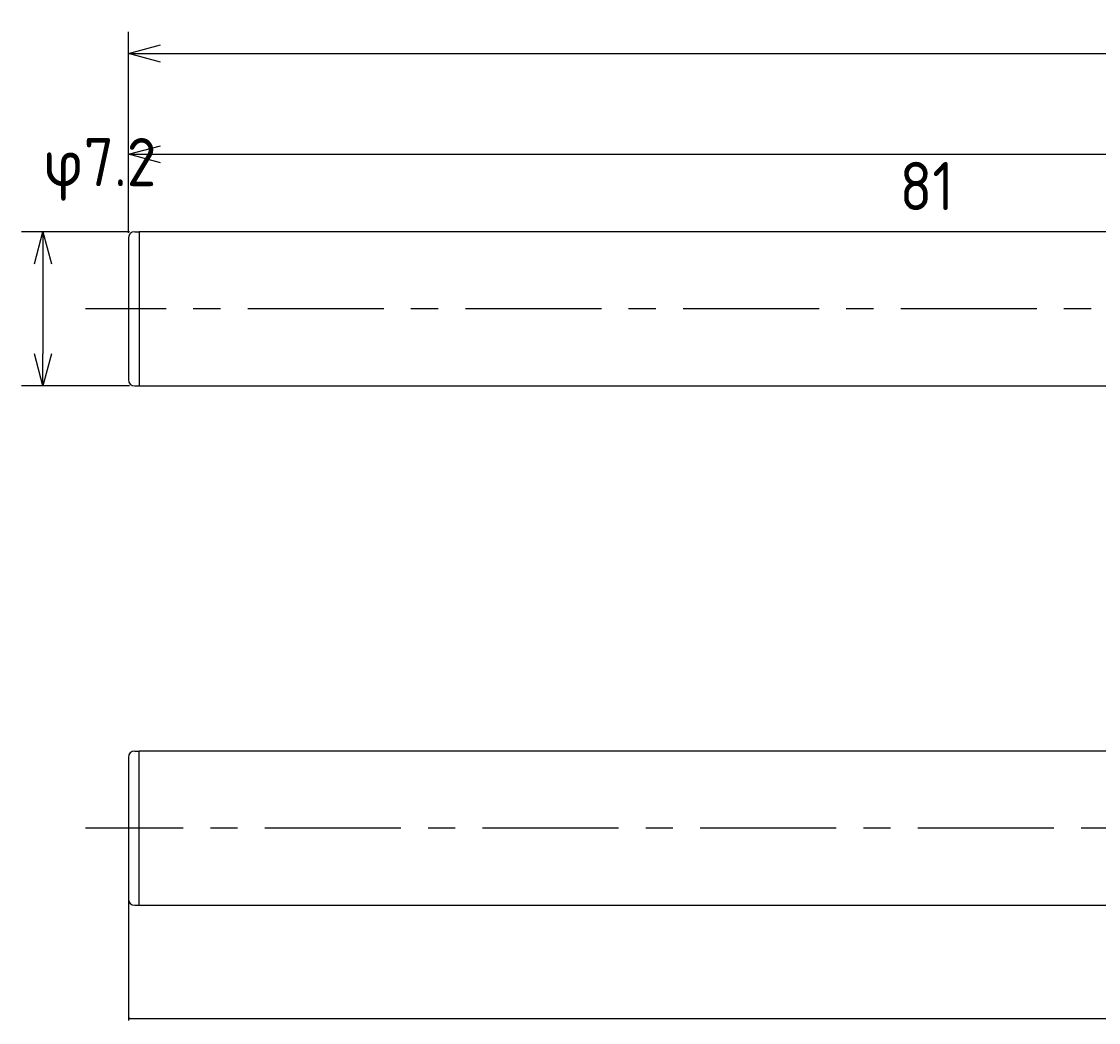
# Model space of a CAD drawing. Extents: x 95 to 250, y 167 to 213.
# Tile 1 of 6: x 95 to 145, y 167 to 213. Entities that reach past the tile are written whole.
import ezdxf

# ---------------------------------------------------------------- set-up
doc = ezdxf.new("R2010")
doc.units = 0
doc.header["$LTSCALE"] = 0.2
doc.linetypes.add('CENTER', pattern=[50.8, 31.75, -6.35, 6.35, -6.35])
doc.layers.get('0').update_dxf_attribs({"linetype": 'CONTINUOUS'})
doc.layers.get('DEFPOINTS').update_dxf_attribs({"linetype": 'CONTINUOUS'})
for name, color, linetype in [('18-0-CON', 3, 'CONTINUOUS'), ('18-2-CEN', 1, 'CENTER'), ('35-0-CON', 7, 'CONTINUOUS')]:
    doc.layers.add(name, color=color, linetype=linetype)
doc.styles.get("Standard").update_dxf_attribs({"font": 'isocp.shx', "bigfont": 'bigfont.shx'})
doc.dimstyles.get("Standard").update_dxf_attribs({"dimtxt": 0.18, "dimasz": 0.18, "dimexe": 0.18, "dimexo": 0.0625, "dimgap": 0.09, "dimtad": 0, "dimtih": 1, "dimtoh": 1, "dimzin": 0, "dimcen": 0.09, "dimazin": 3, "dimtfac": 1, "dimtofl": 0, "dimtmove": 0, "dimatfit": 3})

# ---------------------------------------------------------------- blocks, each defined once
blk = doc.blocks.new('_OPEN30')
at = {"color": 0, "linetype": 'BYBLOCK'}
for p, q in [((-1, 0.268), (0, 0)), ((0, 0), (-1, -0.268)), ((0, 0), (-1, 0))]:
    blk.add_line(p, q, dxfattribs=at)
blk = doc.blocks.new('*D163')
at = {"layer": '18-0-CON', "color": 161}
for p, q in [((100, 203.55), (100, 208.215)), ((181, 203.85), (181, 208.215)), ((101.5, 207.215), (179.5, 207.215))]:
    blk.add_line(p, q, dxfattribs=at)
at = {"layer": 'DEFPOINTS', "color": 0}
for p in [(181, 207.215), (181, 203.6), (100, 203.3)]:
    blk.add_point(p, dxfattribs=at)
at = {"layer": '18-0-CON', "color": 161, "xscale": 1.499999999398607, "yscale": 1.499999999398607, "zscale": 1.499999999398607, "rotation": 180}
blk.add_blockref('_OPEN30', (100, 207.215), dxfattribs=at)
at = {"layer": '18-0-CON', "color": 161, "xscale": 1.499999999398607, "yscale": 1.499999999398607, "zscale": 1.499999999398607}
blk.add_blockref('_OPEN30', (181, 207.215), dxfattribs=at)
at = {"layer": '18-0-CON', "color": 161}
blk.add_text('81', height=2.25, dxfattribs=at).set_placement((136, 204.608))
blk = doc.blocks.new('*D159')
at = {"layer": '18-0-CON', "color": 161}
for p, q in [((100, 203.55), (100, 212.925)), ((242, 200.25), (242, 212.925)), ((101.5, 211.925), (240.5, 211.925))]:
    blk.add_line(p, q, dxfattribs=at)
at = {"layer": 'DEFPOINTS', "color": 0}
for p in [(242, 211.925), (100, 203.3), (242, 200)]:
    blk.add_point(p, dxfattribs=at)
at = {"layer": '18-0-CON', "color": 161, "xscale": 1.499999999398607, "yscale": 1.499999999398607, "zscale": 1.499999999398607, "rotation": 180}
blk.add_blockref('_OPEN30', (100, 211.925), dxfattribs=at)
at = {"layer": '18-0-CON', "color": 161, "xscale": 1.499999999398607, "yscale": 1.499999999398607, "zscale": 1.499999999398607}
blk.add_blockref('_OPEN30', (242, 211.925), dxfattribs=at)
at = {"layer": '18-0-CON', "color": 161}
blk.add_text('(142)', height=2.25, dxfattribs=at).set_placement((166.5, 209.43))
blk = doc.blocks.new('*D184')
at = {"layer": '18-0-CON', "color": 161}
for p, q in [((100.05, 203.6), (95.015, 203.6)), ((96.015, 202.1), (96.015, 197.9)), ((100.05, 196.4), (95.015, 196.4))]:
    blk.add_line(p, q, dxfattribs=at)
at = {"layer": 'DEFPOINTS', "color": 0}
for p in [(100.3, 203.6), (96.015, 196.4), (100.3, 196.4)]:
    blk.add_point(p, dxfattribs=at)
at = {"layer": '18-0-CON', "color": 161, "xscale": 1.499999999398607, "yscale": 1.499999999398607, "zscale": 1.499999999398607}
for p, rotation in [((96.015, 203.6), 90), ((96.015, 196.4), 270)]:
    blk.add_blockref('_OPEN30', p, dxfattribs=dict(at, rotation=rotation))
at = {"layer": '18-0-CON', "color": 161}
blk.add_text('φ7.2', height=2.25, dxfattribs=at).set_placement((96.015, 205.727))
blk = doc.blocks.new('*D195')
at = {"layer": '18-0-CON', "color": 0}
for p, q in [((191.999, 175.779), (191.999, 166.786)), ((100, 172.428), (100, 166.786)), ((100.09, 166.876), (145.824, 166.876)), ((191.909, 166.876), (146.175, 166.876))]:
    blk.add_line(p, q, dxfattribs=at)
at = {"layer": 'DEFPOINTS', "color": 0}
for p in [(191.999, 175.81), (100, 172.459), (191.999, 166.876)]:
    blk.add_point(p, dxfattribs=at)
at = {"layer": '18-0-CON', "color": 0, "xscale": 0.0900000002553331, "yscale": 0.0900000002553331, "zscale": 0.0900000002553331, "rotation": 180}
blk.add_blockref('_OPEN30', (100, 166.876), dxfattribs=at)
at = {"layer": '18-0-CON', "color": 0, "xscale": 0.0900000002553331, "yscale": 0.0900000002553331, "zscale": 0.0900000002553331}
blk.add_blockref('_OPEN30', (191.999, 166.876), dxfattribs=at)
at = {"layer": '18-0-CON', "color": 0}
blk.add_text('(92.0)', height=0.09, dxfattribs=at).set_placement((145.82, 166.717))

msp = doc.modelspace()

# ---------------------------------------------------------------- linework, layer by layer
at = {"layer": '18-2-CEN'}
for p, q in [((244.00005, 200), (98.00145, 200)), ((194.00005, 175.75896), (98.00145, 175.75896))]:
    msp.add_line(p, q, dxfattribs=at)
at = {"layer": '35-0-CON'}
for p, q in [((100.3, 203.6), (100.5, 203.6)), ((181.00005, 203.6), (100.5, 203.6)), ((100.5, 203.6), (100.5, 203.4)), ((100.5, 203.6), (100.5, 196.4)), ((100, 203.3), (100, 196.7)), ((100.3, 196.4), (100.5, 196.4)), ((100.50005, 196.4), (181.00005, 196.4)), ((100, 179.05896), (100, 172.45896)), ((100.3, 179.35896), (100.5, 179.35896)), ((181.00005, 179.35896), (100.5, 179.35896)), ((100.5, 172.15896), (100.5, 179.35896)), ((100.3, 172.15896), (100.5, 172.15896)), ((100.50005, 172.15896), (181.00005, 172.15896))]:
    msp.add_line(p, q, dxfattribs=at)
for centre, start, end in [((100.3, 203.3), 90, 180), ((100.3, 196.7), 180, 270), ((100.3, 179.05896), 90, 180), ((100.3, 172.45896), 180, 270)]:
    msp.add_arc(centre, 0.3, start, end, dxfattribs=at)

# ---------------------------------------------------------------- dimensions: what is measured, and where the dimension line sits
at = {"layer": '18-0-CON'}
for base, p1, p2, override, picture, middle in [((242.00005, 211.92515), (100, 203.3), (242.00005, 200.00013), {"dimscale": 0.5, "dimpost": '(<>)', "dimblk1": 'OPEN30', "dimblk2": 'OPEN30', "dimsah": 1}, '*D159', (171.00003, 213.41265)), ((181.00005, 207.21523), (100, 203.3), (181.00005, 203.6), {"dimscale": 0.5, "dimblk1": 'OPEN30', "dimblk2": 'OPEN30', "dimsah": 1}, '*D163', (140.50003, 208.59023)), ((191.99913, 166.8762), (100, 172.45896), (191.99913, 175.80998), {"dimscale": 0.5, "dimdec": 1, "dimpost": '(<>)', "dimblk": 'OPEN30', "dimtdec": 4, "dimtmove": 0, "dimtzin": 0}, '*D195', (145.99956, 166.8762))]:
    dim = msp.add_linear_dim(base=base, p1=p1, p2=p2, dimstyle='Standard', override=override, dxfattribs=at)
    dim.commit()
    dim.dimension.update_dxf_attribs({"geometry": picture, "text_midpoint": middle})
dim = msp.add_linear_dim(base=(96.01497, 196.4), p1=(100.3, 203.6), p2=(100.3, 196.4), angle=90, dimstyle='Standard', override={"dimscale": 0.5, "dimgap": 0.5, "dimpost": 'φ<>', "dimblk1": 'OPEN30', "dimblk2": 'OPEN30', "dimsah": 1, "dimtol": 0, "dimlim": 0, "dimtp": 0.1, "dimtm": 0.3, "dimtolj": 2}, dxfattribs=at)
dim.commit()
dim.dimension.update_dxf_attribs({"geometry": '*D184', "text_midpoint": (96.01497, 208.65215), "dimtype": 128})

doc.saveas('drawing.dxf')
